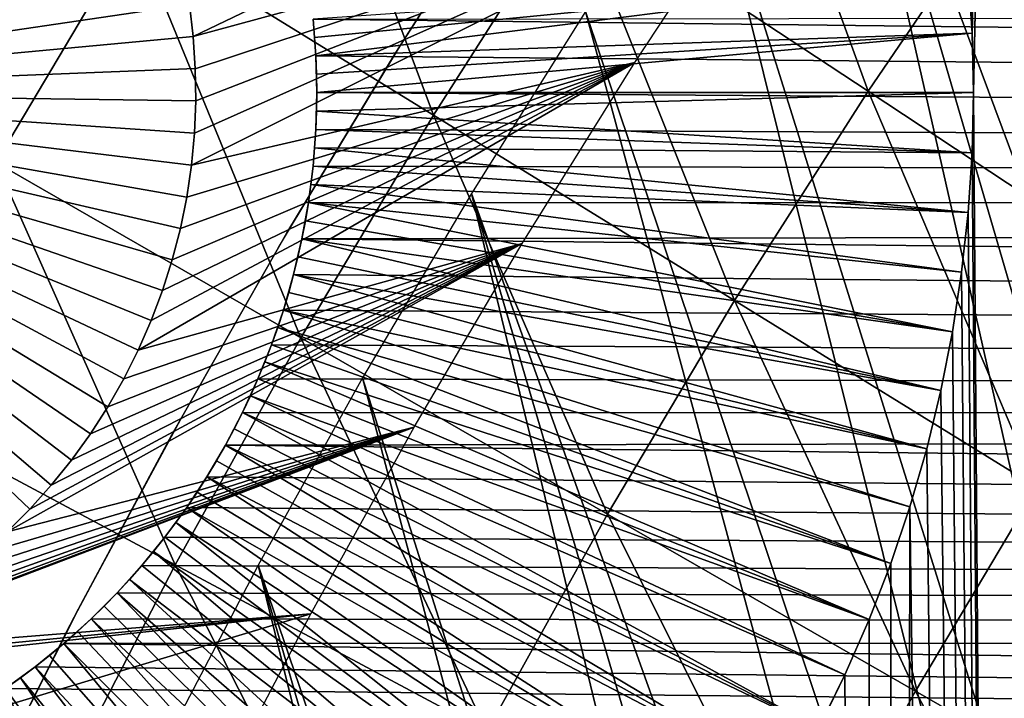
# Model space of a CAD drawing. Header units: millimetres. Extents: x -50 to 50, y -50 to 50.
# Tile 100 of 256: x -21.9 to -19.1, y 11.1 to 13.1. Entities that reach past the tile are written whole.
import ezdxf

# ---------------------------------------------------------------- set-up
doc = ezdxf.new("R2010")
doc.units = ezdxf.units.MM
doc.header["$LTSCALE"] = 65.185185
for name, color, linetype in [('1', 7, 'CONTINUOUS'), ('16', 7, 'CONTINUOUS'), ('17', 7, 'CONTINUOUS'), ('2', 7, 'CONTINUOUS'), ('36', 7, 'CONTINUOUS'), ('46', 7, 'CONTINUOUS'), ('48', 7, 'CONTINUOUS'), ('49', 7, 'CONTINUOUS'), ('75', 7, 'CONTINUOUS'), ('76', 7, 'CONTINUOUS'), ('8', 7, 'CONTINUOUS'), ('9', 7, 'CONTINUOUS')]:
    doc.layers.add(name, color=color, linetype=linetype)

msp = doc.modelspace()

# ---------------------------------------------------------------- linework, layer by layer
at = {"layer": '1', "color": 7, "linetype": 'Continuous', "true_color": 0xf5f5f5}
for points in [[(26.4373, 12.5152), (-21.0908, 13.0624), (26.1389, 13.127), (26.4373, 12.5152)], [(-21.0827, 12.9565), (-21.0908, 13.0624), (26.4373, 12.5152), (-21.0827, 12.9565)], [(-21.08, 12.85), (-21.0827, 12.9565), (26.4373, 12.5152), (-21.08, 12.85)], [(-21.0827, 12.7435), (-21.08, 12.85), (26.4373, 12.5152), (-21.0827, 12.7435)], [(-21.0908, 12.6376), (-21.0827, 12.7435), (26.4373, 12.5152), (-21.0908, 12.6376)], [(-21.1042, 12.532), (-21.0908, 12.6376), (26.4373, 12.5152), (-21.1042, 12.532)], [(-21.123, 12.4273), (-21.1042, 12.532), (26.4373, 12.5152), (-21.123, 12.4273)], [(26.7214, 11.8967), (-21.123, 12.4273), (26.4373, 12.5152), (26.7214, 11.8967)], [(-21.147, 12.3236), (-21.123, 12.4273), (26.7214, 11.8967), (-21.147, 12.3236)], [(-21.1763, 12.2214), (-21.147, 12.3236), (26.7214, 11.8967), (-21.1763, 12.2214)], [(-21.2107, 12.1206), (-21.1763, 12.2214), (26.7214, 11.8967), (-21.2107, 12.1206)], [(-21.2502, 12.0219), (-21.2107, 12.1206), (26.7214, 11.8967), (-21.2502, 12.0219)], [(-21.2946, 11.9252), (-21.2502, 12.0219), (26.7214, 11.8967), (-21.2946, 11.9252)], [(-21.3439, 11.8309), (-21.2946, 11.9252), (26.7214, 11.8967), (-21.3439, 11.8309)], [(26.991, 11.2716), (-21.3439, 11.8309), (26.7214, 11.8967), (26.991, 11.2716)], [(-21.3978, 11.7392), (-21.3439, 11.8309), (26.991, 11.2716), (-21.3978, 11.7392)], [(-21.4564, 11.6503), (-21.3978, 11.7392), (26.991, 11.2716), (-21.4564, 11.6503)], [(-21.5194, 11.5646), (-21.4564, 11.6503), (26.991, 11.2716), (-21.5194, 11.5646)], [(-21.5866, 11.4821), (-21.5194, 11.5646), (26.991, 11.2716), (-21.5866, 11.4821)], [(-21.6579, 11.4032), (-21.5866, 11.4821), (26.991, 11.2716), (-21.6579, 11.4032)], [(-21.7332, 11.3279), (-21.6579, 11.4032), (26.991, 11.2716), (-21.7332, 11.3279)], [(-21.8121, 11.2566), (-21.7332, 11.3279), (26.991, 11.2716), (-21.8121, 11.2566)], [(-21.8946, 11.1894), (-21.8121, 11.2566), (27.2459, 10.6406), (-21.8946, 11.1894)], [(27.2459, 10.6406), (-21.8121, 11.2566), (26.991, 11.2716), (27.2459, 10.6406)], [(-21.9804, 11.1264), (-21.8946, 11.1894), (27.2459, 10.6406), (-21.9804, 11.1264)], [(-22.0692, 11.0679), (-21.9804, 11.1264), (27.2459, 10.6406), (-22.0692, 11.0679)]]:
    msp.add_3dface(points, dxfattribs=at)
at = {"layer": '16', "color": 7, "linetype": 'Continuous', "true_color": 0xf5f5f5}
for points in [[(-19.1838, 12.6764, 4.3), (-19.18, 12.85, 4.3), (-21.0807, 12.7969, 2.4), (-19.1838, 12.6764, 4.3)], [(-19.18, 12.85, 4.3), (-21.08, 12.85, 2.4), (-21.0807, 12.7969, 2.4), (-19.18, 12.85, 4.3)], [(-19.1838, 12.6764, 4.3), (-21.0807, 12.7969, 2.4), (-21.0827, 12.7437, 2.4), (-19.1838, 12.6764, 4.3)], [(-19.1838, 12.6764, 4.3), (-21.0827, 12.7437, 2.4), (-21.0861, 12.6907, 2.4), (-19.1838, 12.6764, 4.3)], [(-19.1951, 12.5033, 4.3), (-21.0861, 12.6907, 2.4), (-21.0908, 12.6377, 2.4), (-19.1951, 12.5033, 4.3)], [(-19.1951, 12.5033, 4.3), (-19.1838, 12.6764, 4.3), (-21.0861, 12.6907, 2.4), (-19.1951, 12.5033, 4.3)], [(-19.1951, 12.5033, 4.3), (-21.0908, 12.6377, 2.4), (-21.0968, 12.5848, 2.4), (-19.1951, 12.5033, 4.3)], [(-19.2139, 12.3304, 4.3), (-21.0968, 12.5848, 2.4), (-21.1042, 12.5321, 2.4), (-19.2139, 12.3304, 4.3)], [(-19.2139, 12.3304, 4.3), (-19.1951, 12.5033, 4.3), (-21.0968, 12.5848, 2.4), (-19.2139, 12.3304, 4.3)], [(-19.2402, 12.1587, 4.3), (-21.1042, 12.5321, 2.4), (-21.1129, 12.4796, 2.4), (-19.2402, 12.1587, 4.3)], [(-19.2402, 12.1587, 4.3), (-19.2139, 12.3304, 4.3), (-21.1042, 12.5321, 2.4), (-19.2402, 12.1587, 4.3)], [(-19.2402, 12.1587, 4.3), (-21.1129, 12.4796, 2.4), (-21.123, 12.4274, 2.4), (-19.2402, 12.1587, 4.3)], [(-19.2739, 11.9882, 4.3), (-21.123, 12.4274, 2.4), (-21.1343, 12.3754, 2.4), (-19.2739, 11.9882, 4.3)], [(-19.2739, 11.9882, 4.3), (-19.2402, 12.1587, 4.3), (-21.123, 12.4274, 2.4), (-19.2739, 11.9882, 4.3)], [(-19.2739, 11.9882, 4.3), (-21.1343, 12.3754, 2.4), (-21.147, 12.3237, 2.4), (-19.2739, 11.9882, 4.3)], [(-19.3151, 11.8194, 4.3), (-21.147, 12.3237, 2.4), (-21.161, 12.2724, 2.4), (-19.3151, 11.8194, 4.3)], [(-19.3151, 11.8194, 4.3), (-19.2739, 11.9882, 4.3), (-21.147, 12.3237, 2.4), (-19.3151, 11.8194, 4.3)], [(-19.3151, 11.8194, 4.3), (-21.161, 12.2724, 2.4), (-21.1763, 12.2214, 2.4), (-19.3151, 11.8194, 4.3)], [(-19.3635, 11.6525, 4.3), (-21.1763, 12.2214, 2.4), (-21.1929, 12.1709, 2.4), (-19.3635, 11.6525, 4.3)], [(-19.3635, 11.6525, 4.3), (-19.3151, 11.8194, 4.3), (-21.1763, 12.2214, 2.4), (-19.3635, 11.6525, 4.3)], [(-19.4191, 11.4878, 4.3), (-21.1929, 12.1709, 2.4), (-21.2107, 12.1207, 2.4), (-19.4191, 11.4878, 4.3)], [(-19.4191, 11.4878, 4.3), (-19.3635, 11.6525, 4.3), (-21.1929, 12.1709, 2.4), (-19.4191, 11.4878, 4.3)], [(-19.4191, 11.4878, 4.3), (-21.2107, 12.1207, 2.4), (-21.2298, 12.0711, 2.4), (-19.4191, 11.4878, 4.3)], [(-19.4818, 11.3258, 4.3), (-21.2298, 12.0711, 2.4), (-21.2502, 12.0219, 2.4), (-19.4818, 11.3258, 4.3)], [(-19.4818, 11.3258, 4.3), (-19.4191, 11.4878, 4.3), (-21.2298, 12.0711, 2.4), (-19.4818, 11.3258, 4.3)], [(-19.4818, 11.3258, 4.3), (-21.2502, 12.0219, 2.4), (-21.2718, 11.9733, 2.4), (-19.4818, 11.3258, 4.3)], [(-19.5515, 11.1666, 4.3), (-21.2718, 11.9733, 2.4), (-21.2946, 11.9252, 2.4), (-19.5515, 11.1666, 4.3)], [(-19.5515, 11.1666, 4.3), (-19.4818, 11.3258, 4.3), (-21.2718, 11.9733, 2.4), (-19.5515, 11.1666, 4.3)], [(-19.628, 11.0107, 4.3), (-21.2946, 11.9252, 2.4), (-21.3186, 11.8778, 2.4), (-19.628, 11.0107, 4.3)], [(-19.628, 11.0107, 4.3), (-19.5515, 11.1666, 4.3), (-21.2946, 11.9252, 2.4), (-19.628, 11.0107, 4.3)], [(-19.628, 11.0107, 4.3), (-21.3186, 11.8778, 2.4), (-21.3438, 11.8309, 2.4), (-19.628, 11.0107, 4.3)], [(-19.7112, 10.8581, 4.3), (-21.3438, 11.8309, 2.4), (-21.3702, 11.7847, 2.4), (-19.7112, 10.8581, 4.3)], [(-19.7112, 10.8581, 4.3), (-19.628, 11.0107, 4.3), (-21.3438, 11.8309, 2.4), (-19.7112, 10.8581, 4.3)], [(-19.7112, 10.8581, 4.3), (-21.3702, 11.7847, 2.4), (-21.3978, 11.7392, 2.4), (-19.7112, 10.8581, 4.3)], [(-19.801, 10.7093, 4.3), (-21.3978, 11.7392, 2.4), (-21.4265, 11.6944, 2.4), (-19.801, 10.7093, 4.3)], [(-19.801, 10.7093, 4.3), (-19.7112, 10.8581, 4.3), (-21.3978, 11.7392, 2.4), (-19.801, 10.7093, 4.3)], [(-19.801, 10.7093, 4.3), (-21.4265, 11.6944, 2.4), (-21.4564, 11.6504, 2.4), (-19.801, 10.7093, 4.3)], [(-19.8972, 10.5646, 4.3), (-21.4564, 11.6504, 2.4), (-21.4873, 11.6071, 2.4), (-19.8972, 10.5646, 4.3)], [(-19.8972, 10.5646, 4.3), (-19.801, 10.7093, 4.3), (-21.4564, 11.6504, 2.4), (-19.8972, 10.5646, 4.3)], [(-19.9995, 10.4242, 4.3), (-21.4873, 11.6071, 2.4), (-21.5193, 11.5646, 2.4), (-19.9995, 10.4242, 4.3)], [(-19.9995, 10.4242, 4.3), (-19.8972, 10.5646, 4.3), (-21.4873, 11.6071, 2.4), (-19.9995, 10.4242, 4.3)], [(-19.9995, 10.4242, 4.3), (-21.5193, 11.5646, 2.4), (-21.5524, 11.523, 2.4), (-19.9995, 10.4242, 4.3)], [(-20.1079, 10.2884, 4.3), (-21.5524, 11.523, 2.4), (-21.5866, 11.4822, 2.4), (-20.1079, 10.2884, 4.3)], [(-20.1079, 10.2884, 4.3), (-19.9995, 10.4242, 4.3), (-21.5524, 11.523, 2.4), (-20.1079, 10.2884, 4.3)], [(-20.1079, 10.2884, 4.3), (-21.5866, 11.4822, 2.4), (-21.6217, 11.4422, 2.4), (-20.1079, 10.2884, 4.3)], [(-20.222, 10.1573, 4.3), (-21.6217, 11.4422, 2.4), (-21.6579, 11.4032, 2.4), (-20.222, 10.1573, 4.3)], [(-20.222, 10.1573, 4.3), (-20.1079, 10.2884, 4.3), (-21.6217, 11.4422, 2.4), (-20.222, 10.1573, 4.3)], [(-20.3417, 10.0314, 4.3), (-21.6579, 11.4032, 2.4), (-21.695, 11.3651, 2.4), (-20.3417, 10.0314, 4.3)], [(-20.3417, 10.0314, 4.3), (-20.222, 10.1573, 4.3), (-21.6579, 11.4032, 2.4), (-20.3417, 10.0314, 4.3)], [(-20.3417, 10.0314, 4.3), (-21.695, 11.3651, 2.4), (-21.7331, 11.328, 2.4), (-20.3417, 10.0314, 4.3)], [(-20.4668, 9.9108, 4.3), (-21.7331, 11.328, 2.4), (-21.7721, 11.2918, 2.4), (-20.4668, 9.9108, 4.3)], [(-20.4668, 9.9108, 4.3), (-20.3417, 10.0314, 4.3), (-21.7331, 11.328, 2.4), (-20.4668, 9.9108, 4.3)], [(-20.4668, 9.9108, 4.3), (-21.7721, 11.2918, 2.4), (-21.8121, 11.2567, 2.4), (-20.4668, 9.9108, 4.3)], [(-20.5971, 9.7958, 4.3), (-21.8121, 11.2567, 2.4), (-21.8529, 11.2225, 2.4), (-20.5971, 9.7958, 4.3)], [(-20.5971, 9.7958, 4.3), (-20.4668, 9.9108, 4.3), (-21.8121, 11.2567, 2.4), (-20.5971, 9.7958, 4.3)], [(-20.5971, 9.7958, 4.3), (-21.8529, 11.2225, 2.4), (-21.8945, 11.1894, 2.4), (-20.5971, 9.7958, 4.3)], [(-20.7321, 9.6865, 4.3), (-21.8945, 11.1894, 2.4), (-21.937, 11.1574, 2.4), (-20.7321, 9.6865, 4.3)], [(-20.7321, 9.6865, 4.3), (-20.5971, 9.7958, 4.3), (-21.8945, 11.1894, 2.4), (-20.7321, 9.6865, 4.3)], [(-20.8719, 9.5831, 4.3), (-21.937, 11.1574, 2.4), (-21.9803, 11.1264, 2.4), (-20.8719, 9.5831, 4.3)], [(-20.8719, 9.5831, 4.3), (-20.7321, 9.6865, 4.3), (-21.937, 11.1574, 2.4), (-20.8719, 9.5831, 4.3)], [(-20.8719, 9.5831, 4.3), (-21.9803, 11.1264, 2.4), (-22.0243, 11.0966, 2.4), (-20.8719, 9.5831, 4.3)]]:
    msp.add_3dface(points, dxfattribs=at)
at = {"layer": '17', "color": 7, "linetype": 'Continuous', "true_color": 0xf5f5f5}
for points in [[(-19.1948, 13.1942, 4.3), (-21.0908, 13.0623, 2.4), (-21.0861, 13.0093, 2.4), (-19.1948, 13.1942, 4.3)], [(-19.1948, 13.1942, 4.3), (-21.0861, 13.0093, 2.4), (-21.0827, 12.9563, 2.4), (-19.1948, 13.1942, 4.3)], [(-19.1837, 13.0223, 4.3), (-19.1948, 13.1942, 4.3), (-21.0827, 12.9563, 2.4), (-19.1837, 13.0223, 4.3)], [(-19.1837, 13.0223, 4.3), (-21.0827, 12.9563, 2.4), (-21.0807, 12.9031, 2.4), (-19.1837, 13.0223, 4.3)], [(-19.1837, 13.0223, 4.3), (-21.0807, 12.9031, 2.4), (-21.08, 12.85, 2.4), (-19.1837, 13.0223, 4.3)], [(-19.18, 12.85, 4.3), (-19.1837, 13.0223, 4.3), (-21.08, 12.85, 2.4), (-19.18, 12.85, 4.3)]]:
    msp.add_3dface(points, dxfattribs=at)
at = {"layer": '2', "color": 7, "linetype": 'Continuous', "true_color": 0xf5f5f5}
for points in [[(-19.4911, 21.8096, 4.3), (-19.1837, 13.0223, 4.3), (-18.9826, 22.2536, 4.3), (-19.4911, 21.8096, 4.3)], [(-19.1837, 13.0223, 4.3), (-19.18, 12.85, 4.3), (-18.9826, 22.2536, 4.3), (-19.1837, 13.0223, 4.3)], [(-18.9826, 22.2536, 4.3), (-19.18, 12.85, 4.3), (-18.9088, -22.3164, 4.3), (-18.9826, 22.2536, 4.3)], [(-19.1948, 13.1942, 4.3), (-19.1837, 13.0223, 4.3), (-19.4911, 21.8096, 4.3), (-19.1948, 13.1942, 4.3)], [(-19.18, 12.85, 4.3), (-19.1838, 12.6764, 4.3), (-18.9088, -22.3164, 4.3), (-19.18, 12.85, 4.3)], [(-19.1838, 12.6764, 4.3), (-19.1951, 12.5033, 4.3), (-18.9088, -22.3164, 4.3), (-19.1838, 12.6764, 4.3)], [(-19.1951, 12.5033, 4.3), (-19.2139, 12.3304, 4.3), (-18.9088, -22.3164, 4.3), (-19.1951, 12.5033, 4.3)], [(-19.2139, 12.3304, 4.3), (-19.2402, 12.1587, 4.3), (-18.9088, -22.3164, 4.3), (-19.2139, 12.3304, 4.3)], [(-19.2402, 12.1587, 4.3), (-19.2739, 11.9882, 4.3), (-18.9088, -22.3164, 4.3), (-19.2402, 12.1587, 4.3)], [(-19.2739, 11.9882, 4.3), (-19.3151, 11.8194, 4.3), (-18.9088, -22.3164, 4.3), (-19.2739, 11.9882, 4.3)], [(-19.3151, 11.8194, 4.3), (-19.3635, 11.6525, 4.3), (-18.9088, -22.3164, 4.3), (-19.3151, 11.8194, 4.3)], [(-19.3635, 11.6525, 4.3), (-19.4191, 11.4878, 4.3), (-19.4188, -21.874, 4.3), (-19.3635, 11.6525, 4.3)], [(-18.9088, -22.3164, 4.3), (-19.3635, 11.6525, 4.3), (-19.4188, -21.874, 4.3), (-18.9088, -22.3164, 4.3)], [(-19.4191, 11.4878, 4.3), (-19.4818, 11.3258, 4.3), (-19.4188, -21.874, 4.3), (-19.4191, 11.4878, 4.3)], [(-19.4818, 11.3258, 4.3), (-19.5515, 11.1666, 4.3), (-19.4188, -21.874, 4.3), (-19.4818, 11.3258, 4.3)], [(-19.5515, 11.1666, 4.3), (-19.628, 11.0107, 4.3), (-19.4188, -21.874, 4.3), (-19.5515, 11.1666, 4.3)]]:
    msp.add_3dface(points, dxfattribs=at)
at = {"layer": '36', "color": 15, "linetype": 'Continuous', "true_color": 0xaf503c}
for points in [[(-20.3388, 13.4178, -13.4894), (-19.9161, 14.0377, -13.4894), (-19.4848, 12.8544, -13.8311), (-20.3388, 13.4178, -13.4894)], [(-19.4848, 12.8544, -13.8311), (-19.9161, 14.0377, -13.4894), (-19.0798, 13.4483, -13.8311), (-19.4848, 12.8544, -13.8311)], [(-21.609, 13.3194, -13.133), (-21.1887, 13.9785, -13.133), (-20.7423, 12.7852, -13.4894), (-21.609, 13.3194, -13.133)], [(-20.7423, 12.7852, -13.4894), (-21.1887, 13.9785, -13.133), (-20.3388, 13.4178, -13.4894), (-20.7423, 12.7852, -13.4894)], [(-22.0089, 12.6477, -13.133), (-22.4713, 13.8509, -12.7621), (-21.609, 13.3194, -13.133), (-22.0089, 12.6477, -13.133)], [(-19.4848, 12.8544, -13.8311), (-19.0798, 13.4483, -13.8311), (-18.6268, 12.2884, -14.1581), (-19.4848, 12.8544, -13.8311)], [(-20.7423, 12.7852, -13.4894), (-20.3388, 13.4178, -13.4894), (-19.8713, 12.2484, -13.8311), (-20.7423, 12.7852, -13.4894)], [(-19.8713, 12.2484, -13.8311), (-20.3388, 13.4178, -13.4894), (-19.4848, 12.8544, -13.8311), (-19.8713, 12.2484, -13.8311)], [(-22.0089, 12.6477, -13.133), (-21.609, 13.3194, -13.133), (-21.1261, 12.1405, -13.4894), (-22.0089, 12.6477, -13.133)], [(-21.1261, 12.1405, -13.4894), (-21.609, 13.3194, -13.133), (-20.7423, 12.7852, -13.4894), (-21.1261, 12.1405, -13.4894)], [(-19.8713, 12.2484, -13.8311), (-19.4848, 12.8544, -13.8311), (-18.9963, 11.7091, -14.1581), (-19.8713, 12.2484, -13.8311)], [(-18.9963, 11.7091, -14.1581), (-19.4848, 12.8544, -13.8311), (-18.6268, 12.2884, -14.1581), (-18.9963, 11.7091, -14.1581)], [(-21.1261, 12.1405, -13.4894), (-20.7423, 12.7852, -13.4894), (-20.239, 11.6307, -13.8311), (-21.1261, 12.1405, -13.4894)], [(-20.239, 11.6307, -13.8311), (-20.7423, 12.7852, -13.4894), (-19.8713, 12.2484, -13.8311), (-20.239, 11.6307, -13.8311)], [(-22.3879, 11.964, -13.133), (-22.0089, 12.6477, -13.133), (-21.4899, 11.4842, -13.4894), (-22.3879, 11.964, -13.133)], [(-21.4899, 11.4842, -13.4894), (-22.0089, 12.6477, -13.133), (-21.1261, 12.1405, -13.4894), (-21.4899, 11.4842, -13.4894)], [(-20.239, 11.6307, -13.8311), (-19.8713, 12.2484, -13.8311), (-19.3478, 11.1186, -14.1581), (-20.239, 11.6307, -13.8311)], [(-19.3478, 11.1186, -14.1581), (-19.8713, 12.2484, -13.8311), (-18.9963, 11.7091, -14.1581), (-19.3478, 11.1186, -14.1581)], [(-21.4899, 11.4842, -13.4894), (-21.1261, 12.1405, -13.4894), (-20.5875, 11.002, -13.8311), (-21.4899, 11.4842, -13.4894)], [(-20.5875, 11.002, -13.8311), (-21.1261, 12.1405, -13.4894), (-20.239, 11.6307, -13.8311), (-20.5875, 11.002, -13.8311)], [(-22.7456, 11.269, -13.133), (-22.3879, 11.964, -13.133), (-21.8333, 10.8171, -13.4894), (-22.7456, 11.269, -13.133)], [(-21.8333, 10.8171, -13.4894), (-22.3879, 11.964, -13.133), (-21.4899, 11.4842, -13.4894), (-21.8333, 10.8171, -13.4894)], [(-19.3478, 11.1186, -14.1581), (-18.9963, 11.7091, -14.1581), (-18.4525, 10.6042, -14.4704), (-19.3478, 11.1186, -14.1581)], [(-20.5875, 11.002, -13.8311), (-20.239, 11.6307, -13.8311), (-19.6809, 10.5176, -14.1581), (-20.5875, 11.002, -13.8311)], [(-19.6809, 10.5176, -14.1581), (-20.239, 11.6307, -13.8311), (-19.3478, 11.1186, -14.1581), (-19.6809, 10.5176, -14.1581)], [(-21.8333, 10.8171, -13.4894), (-21.4899, 11.4842, -13.4894), (-20.9165, 10.3629, -13.8311), (-21.8333, 10.8171, -13.4894)], [(-20.9165, 10.3629, -13.8311), (-21.4899, 11.4842, -13.4894), (-20.5875, 11.002, -13.8311), (-20.9165, 10.3629, -13.8311)], [(-22.156, 10.1397, -13.4894), (-22.7456, 11.269, -13.133), (-21.8333, 10.8171, -13.4894), (-22.156, 10.1397, -13.4894)], [(-19.6809, 10.5176, -14.1581), (-19.3478, 11.1186, -14.1581), (-18.7703, 10.031, -14.4704), (-19.6809, 10.5176, -14.1581)], [(-18.7703, 10.031, -14.4704), (-19.3478, 11.1186, -14.1581), (-18.4525, 10.6042, -14.4704), (-18.7703, 10.031, -14.4704)]]:
    msp.add_3dface(points, dxfattribs=at)
at = {"layer": '46', "color": 15, "linetype": 'Continuous', "true_color": 0xaf503c}
for points in [[(-21.4375, 13.0123), (-19.4668, 13.9576), (-21.4487, 13.1048), (-21.4375, 13.0123)], [(-19.8197, 13.4518), (-19.4668, 13.9576), (-21.4375, 13.0123), (-19.8197, 13.4518)], [(-20.1594, 12.9371), (-19.8197, 13.4518), (-21.4426, 12.6403), (-20.1594, 12.9371)], [(-21.4426, 12.6403), (-19.8197, 13.4518), (-21.4339, 12.7331), (-21.4426, 12.6403)], [(-21.4314, 12.9193), (-19.8197, 13.4518), (-21.4375, 13.0123), (-21.4314, 12.9193)], [(-21.4339, 12.7331), (-19.8197, 13.4518), (-21.4302, 12.8262), (-21.4339, 12.7331)], [(-21.4302, 12.8262), (-19.8197, 13.4518), (-21.4314, 12.9193), (-21.4302, 12.8262)], [(-20.4858, 12.4138), (-20.1594, 12.9371), (-21.5964, 12.1052), (-20.4858, 12.4138)], [(-21.5964, 12.1052), (-20.1594, 12.9371), (-21.559, 12.1906), (-21.5964, 12.1052)], [(-21.559, 12.1906), (-20.1594, 12.9371), (-21.5262, 12.2778), (-21.559, 12.1906)], [(-21.5262, 12.2778), (-20.1594, 12.9371), (-21.4981, 12.3666), (-21.5262, 12.2778)], [(-21.4981, 12.3666), (-20.1594, 12.9371), (-21.4747, 12.4569), (-21.4981, 12.3666)], [(-21.4747, 12.4569), (-20.1594, 12.9371), (-21.4562, 12.5482), (-21.4747, 12.4569)], [(-21.4562, 12.5482), (-20.1594, 12.9371), (-21.4426, 12.6403), (-21.4562, 12.5482)], [(-20.7986, 11.8823), (-20.4858, 12.4138), (-21.9763, 11.5797), (-20.7986, 11.8823)], [(-21.9763, 11.5797), (-20.4858, 12.4138), (-21.9104, 11.6456), (-21.9763, 11.5797)], [(-21.9104, 11.6456), (-20.4858, 12.4138), (-21.8481, 11.7148), (-21.9104, 11.6456)], [(-21.8481, 11.7148), (-20.4858, 12.4138), (-21.7896, 11.7874), (-21.8481, 11.7148)], [(-21.7896, 11.7874), (-20.4858, 12.4138), (-21.735, 11.8628), (-21.7896, 11.7874)], [(-21.735, 11.8628), (-20.4858, 12.4138), (-21.6845, 11.9411), (-21.735, 11.8628)], [(-21.6845, 11.9411), (-20.4858, 12.4138), (-21.6383, 12.022), (-21.6845, 11.9411)], [(-21.6383, 12.022), (-20.4858, 12.4138), (-21.5964, 12.1052), (-21.6383, 12.022)], [(-21.0976, 11.3429), (-20.7986, 11.8823), (-22.5216, 11.2286), (-21.0976, 11.3429)], [(-22.5216, 11.2286), (-20.7986, 11.8823), (-22.4362, 11.2659), (-22.5216, 11.2286)], [(-22.4362, 11.2659), (-20.7986, 11.8823), (-22.3529, 11.3078), (-22.4362, 11.2659)], [(-22.3529, 11.3078), (-20.7986, 11.8823), (-22.2721, 11.354), (-22.3529, 11.3078)], [(-22.2721, 11.354), (-20.7986, 11.8823), (-22.1937, 11.4044), (-22.2721, 11.354)], [(-22.1937, 11.4044), (-20.7986, 11.8823), (-22.1182, 11.459), (-22.1937, 11.4044)], [(-22.1182, 11.459), (-20.7986, 11.8823), (-22.0456, 11.5174), (-22.1182, 11.459)], [(-22.0456, 11.5174), (-20.7986, 11.8823), (-21.9763, 11.5797), (-22.0456, 11.5174)], [(-21.0976, 11.3429), (-29.7453, 8.7417), (-21.3826, 10.796), (-21.0976, 11.3429)], [(-29.7453, 8.7417), (-21.0976, 11.3429), (-22.6976, 11.1678), (-29.7453, 8.7417)], [(-22.6976, 11.1678), (-21.0976, 11.3429), (-22.6087, 11.1959), (-22.6976, 11.1678)], [(-22.6087, 11.1959), (-21.0976, 11.3429), (-22.5216, 11.2286), (-22.6087, 11.1959)]]:
    msp.add_3dface(points, dxfattribs=at)
at = {"layer": '48', "color": 15, "linetype": 'Continuous', "true_color": 0xaf503c}
for points in [[(-20.8441, 12.9769, -3), (-20.5338, 13.4625, -8.9), (-20.5087, 13.5007, -3), (-20.8441, 12.9769, -3)], [(-20.8691, 12.9367, -8.9), (-20.5338, 13.4625, -8.9), (-20.8441, 12.9769, -3), (-20.8691, 12.9367, -8.9)], [(-21.1661, 12.4447, -3), (-20.8691, 12.9367, -8.9), (-20.8441, 12.9769, -3), (-21.1661, 12.4447, -3)], [(-21.1909, 12.4025, -8.9), (-20.8691, 12.9367, -8.9), (-21.1661, 12.4447, -3), (-21.1909, 12.4025, -8.9)], [(-21.4745, 11.9046, -3), (-21.1909, 12.4025, -8.9), (-21.1661, 12.4447, -3), (-21.4745, 11.9046, -3)], [(-21.499, 11.8603, -8.9), (-21.1909, 12.4025, -8.9), (-21.4745, 11.9046, -3), (-21.499, 11.8603, -8.9)], [(-21.7691, 11.3569, -3), (-21.499, 11.8603, -8.9), (-21.4745, 11.9046, -3), (-21.7691, 11.3569, -3)], [(-21.7932, 11.3105, -8.9), (-21.499, 11.8603, -8.9), (-21.7691, 11.3569, -3), (-21.7932, 11.3105, -8.9)], [(-22.0498, 10.8018, -3), (-21.7932, 11.3105, -8.9), (-21.7691, 11.3569, -3), (-22.0498, 10.8018, -3)], [(-22.0734, 10.7534, -8.9), (-21.7932, 11.3105, -8.9), (-22.0498, 10.8018, -3), (-22.0734, 10.7534, -8.9)]]:
    msp.add_3dface(points, dxfattribs=at)
at = {"layer": '49', "color": 15, "linetype": 'Continuous', "true_color": 0xaf503c}
for points in [[(-19.2355, 14.608, -9.3), (-17.5126, 9.7082, -9.3), (-18.854, 15.0971, -9.3), (-19.2355, 14.608, -9.3)], [(-19.6042, 14.1093, -9.3), (-17.7779, 9.2134, -9.3), (-19.2355, 14.608, -9.3), (-19.6042, 14.1093, -9.3)], [(-17.7779, 9.2134, -9.3), (-17.5126, 9.7082, -9.3), (-19.2355, 14.608, -9.3), (-17.7779, 9.2134, -9.3)], [(-19.96, 13.6013, -9.3), (-18.2664, 8.2022, -9.3), (-19.6042, 14.1093, -9.3), (-19.96, 13.6013, -9.3)], [(-18.2664, 8.2022, -9.3), (-18.0292, 8.7112, -9.3), (-19.6042, 14.1093, -9.3), (-18.2664, 8.2022, -9.3)], [(-18.0292, 8.7112, -9.3), (-17.7779, 9.2134, -9.3), (-19.6042, 14.1093, -9.3), (-18.0292, 8.7112, -9.3)], [(-20.3026, 13.0843, -9.3), (-18.4891, 7.6868, -9.3), (-19.96, 13.6013, -9.3), (-20.3026, 13.0843, -9.3)], [(-18.4891, 7.6868, -9.3), (-18.2664, 8.2022, -9.3), (-19.96, 13.6013, -9.3), (-18.4891, 7.6868, -9.3)], [(-20.6318, 12.5587, -9.3), (-18.6974, 7.1652, -9.3), (-20.3026, 13.0843, -9.3), (-20.6318, 12.5587, -9.3)], [(-18.6974, 7.1652, -9.3), (-18.4891, 7.6868, -9.3), (-20.3026, 13.0843, -9.3), (-18.6974, 7.1652, -9.3)], [(-20.9475, 12.0248, -9.3), (-19.0696, 6.1057, -9.3), (-20.6318, 12.5587, -9.3), (-20.9475, 12.0248, -9.3)], [(-19.0696, 6.1057, -9.3), (-18.8909, 6.6381, -9.3), (-20.6318, 12.5587, -9.3), (-19.0696, 6.1057, -9.3)], [(-18.8909, 6.6381, -9.3), (-18.6974, 7.1652, -9.3), (-20.6318, 12.5587, -9.3), (-18.8909, 6.6381, -9.3)], [(-21.2493, 11.483, -9.3), (-19.2333, 5.5685, -9.3), (-20.9475, 12.0248, -9.3), (-21.2493, 11.483, -9.3)], [(-19.2333, 5.5685, -9.3), (-19.0696, 6.1057, -9.3), (-20.9475, 12.0248, -9.3), (-19.2333, 5.5685, -9.3)], [(-21.5371, 10.9336, -9.3), (-19.5151, 4.4815, -9.3), (-21.2493, 11.483, -9.3), (-21.5371, 10.9336, -9.3)], [(-19.5151, 4.4815, -9.3), (-19.3818, 5.027, -9.3), (-21.2493, 11.483, -9.3), (-19.5151, 4.4815, -9.3)], [(-19.3818, 5.027, -9.3), (-19.2333, 5.5685, -9.3), (-21.2493, 11.483, -9.3), (-19.3818, 5.027, -9.3)]]:
    msp.add_3dface(points, dxfattribs=at)
at = {"layer": '75', "color": 15, "linetype": 'Continuous', "true_color": 0xaf503c}
for points in [[(-21.9422, 14.0871, -7), (-23.18, 12.85, -8.0515), (-21.8781, 14.0194, -7), (-21.9422, 14.0871, -7)], [(-21.8781, 14.0194, -7), (-23.18, 12.85, -8.0515), (-21.8177, 13.9485, -7), (-21.8781, 14.0194, -7)], [(-21.8177, 13.9485, -7), (-23.18, 12.85, -8.0515), (-21.7612, 13.8744, -7), (-21.8177, 13.9485, -7)], [(-21.7612, 13.8744, -7), (-23.18, 12.85, -8.0515), (-21.7087, 13.7975, -7), (-21.7612, 13.8744, -7)], [(-21.7087, 13.7975, -7), (-23.18, 12.85, -8.0515), (-21.6603, 13.7178, -7), (-21.7087, 13.7975, -7)], [(-21.6603, 13.7178, -7), (-23.18, 12.85, -8.0515), (-21.6163, 13.6357, -7), (-21.6603, 13.7178, -7)], [(-21.6163, 13.6357, -7), (-23.18, 12.85, -8.0515), (-21.5767, 13.5514, -7), (-21.6163, 13.6357, -7)], [(-21.5767, 13.5514, -7), (-23.18, 12.85, -8.0515), (-21.5416, 13.465, -7), (-21.5767, 13.5514, -7)], [(-21.5416, 13.465, -7), (-23.18, 12.85, -8.0515), (-21.5112, 13.377, -7), (-21.5416, 13.465, -7)], [(-21.5112, 13.377, -7), (-23.18, 12.85, -8.0515), (-21.4855, 13.2874, -7), (-21.5112, 13.377, -7)], [(-21.4855, 13.2874, -7), (-23.18, 12.85, -8.0515), (-21.4647, 13.1966, -7), (-21.4855, 13.2874, -7)], [(-21.4647, 13.1966, -7), (-23.18, 12.85, -8.0515), (-21.4487, 13.1048, -7), (-21.4647, 13.1966, -7)], [(-21.4487, 13.1048, -7), (-23.18, 12.85, -8.0515), (-21.4375, 13.0123, -7), (-21.4487, 13.1048, -7)], [(-21.4375, 13.0123, -7), (-23.18, 12.85, -8.0515), (-21.4314, 12.9194, -7), (-21.4375, 13.0123, -7)], [(-21.4314, 12.9194, -7), (-23.18, 12.85, -8.0515), (-21.4302, 12.8262, -7), (-21.4314, 12.9194, -7)], [(-21.7896, 11.7873, -7), (-23.18, 12.85, -8.0515), (-21.8481, 11.7148, -7), (-21.7896, 11.7873, -7)], [(-21.8481, 11.7148, -7), (-23.18, 12.85, -8.0515), (-21.9104, 11.6456, -7), (-21.8481, 11.7148, -7)], [(-21.9104, 11.6456, -7), (-23.18, 12.85, -8.0515), (-21.9763, 11.5797, -7), (-21.9104, 11.6456, -7)], [(-21.4302, 12.8262, -7), (-23.18, 12.85, -8.0515), (-21.4339, 12.7331, -7), (-21.4302, 12.8262, -7)], [(-21.4339, 12.7331, -7), (-23.18, 12.85, -8.0515), (-21.4426, 12.6403, -7), (-21.4339, 12.7331, -7)], [(-21.4426, 12.6403, -7), (-23.18, 12.85, -8.0515), (-21.4562, 12.5482, -7), (-21.4426, 12.6403, -7)], [(-21.4562, 12.5482, -7), (-23.18, 12.85, -8.0515), (-21.4747, 12.4568, -7), (-21.4562, 12.5482, -7)], [(-21.4747, 12.4568, -7), (-23.18, 12.85, -8.0515), (-21.4981, 12.3666, -7), (-21.4747, 12.4568, -7)], [(-21.735, 11.8628, -7), (-23.18, 12.85, -8.0515), (-21.7896, 11.7873, -7), (-21.735, 11.8628, -7)], [(-21.6845, 11.9412, -7), (-23.18, 12.85, -8.0515), (-21.735, 11.8628, -7), (-21.6845, 11.9412, -7)], [(-21.6383, 12.022, -7), (-23.18, 12.85, -8.0515), (-21.6845, 11.9412, -7), (-21.6383, 12.022, -7)], [(-21.5964, 12.1053, -7), (-23.18, 12.85, -8.0515), (-21.6383, 12.022, -7), (-21.5964, 12.1053, -7)], [(-21.559, 12.1906, -7), (-23.18, 12.85, -8.0515), (-21.5964, 12.1053, -7), (-21.559, 12.1906, -7)], [(-21.5262, 12.2778, -7), (-23.18, 12.85, -8.0515), (-21.559, 12.1906, -7), (-21.5262, 12.2778, -7)], [(-21.4981, 12.3666, -7), (-23.18, 12.85, -8.0515), (-21.5262, 12.2778, -7), (-21.4981, 12.3666, -7)]]:
    msp.add_3dface(points, dxfattribs=at)
at = {"layer": '76', "color": 15, "linetype": 'Continuous', "true_color": 0xaf503c}
for points in [[(-21.4375, 13.0123), (-21.4487, 13.1048), (-21.4375, 13.0123, -7), (-21.4375, 13.0123)], [(-21.4487, 13.1048), (-21.4487, 13.1048, -7), (-21.4375, 13.0123, -7), (-21.4487, 13.1048)], [(-21.4314, 12.9193), (-21.4375, 13.0123), (-21.4314, 12.9194, -7), (-21.4314, 12.9193)], [(-21.4375, 13.0123), (-21.4375, 13.0123, -7), (-21.4314, 12.9194, -7), (-21.4375, 13.0123)], [(-21.4314, 12.9193), (-21.4314, 12.9194, -7), (-21.4302, 12.8262, -7), (-21.4314, 12.9193)], [(-21.4302, 12.8262), (-21.4314, 12.9193), (-21.4302, 12.8262, -7), (-21.4302, 12.8262)], [(-21.4339, 12.7331), (-21.4302, 12.8262), (-21.4339, 12.7331, -7), (-21.4339, 12.7331)], [(-21.4302, 12.8262), (-21.4302, 12.8262, -7), (-21.4339, 12.7331, -7), (-21.4302, 12.8262)], [(-21.4426, 12.6403), (-21.4339, 12.7331), (-21.4426, 12.6403, -7), (-21.4426, 12.6403)], [(-21.4339, 12.7331), (-21.4339, 12.7331, -7), (-21.4426, 12.6403, -7), (-21.4339, 12.7331)], [(-21.4562, 12.5482), (-21.4426, 12.6403), (-21.4562, 12.5482, -7), (-21.4562, 12.5482)], [(-21.4426, 12.6403), (-21.4426, 12.6403, -7), (-21.4562, 12.5482, -7), (-21.4426, 12.6403)], [(-21.4747, 12.4569), (-21.4562, 12.5482), (-21.4747, 12.4568, -7), (-21.4747, 12.4569)], [(-21.4562, 12.5482), (-21.4562, 12.5482, -7), (-21.4747, 12.4568, -7), (-21.4562, 12.5482)], [(-21.4981, 12.3666), (-21.4747, 12.4569), (-21.4981, 12.3666, -7), (-21.4981, 12.3666)], [(-21.4747, 12.4569), (-21.4747, 12.4568, -7), (-21.4981, 12.3666, -7), (-21.4747, 12.4569)], [(-21.4981, 12.3666), (-21.4981, 12.3666, -7), (-21.5262, 12.2778, -7), (-21.4981, 12.3666)], [(-21.5262, 12.2778), (-21.4981, 12.3666), (-21.5262, 12.2778, -7), (-21.5262, 12.2778)], [(-21.559, 12.1906), (-21.5262, 12.2778), (-21.559, 12.1906, -7), (-21.559, 12.1906)], [(-21.5262, 12.2778), (-21.5262, 12.2778, -7), (-21.559, 12.1906, -7), (-21.5262, 12.2778)], [(-21.5964, 12.1052), (-21.559, 12.1906), (-21.5964, 12.1053, -7), (-21.5964, 12.1052)], [(-21.559, 12.1906), (-21.559, 12.1906, -7), (-21.5964, 12.1053, -7), (-21.559, 12.1906)], [(-21.5964, 12.1052), (-21.5964, 12.1053, -7), (-21.6383, 12.022, -7), (-21.5964, 12.1052)], [(-21.6383, 12.022), (-21.5964, 12.1052), (-21.6383, 12.022, -7), (-21.6383, 12.022)], [(-21.6845, 11.9411), (-21.6383, 12.022), (-21.6845, 11.9412, -7), (-21.6845, 11.9411)], [(-21.6383, 12.022), (-21.6383, 12.022, -7), (-21.6845, 11.9412, -7), (-21.6383, 12.022)], [(-21.6845, 11.9411), (-21.6845, 11.9412, -7), (-21.735, 11.8628, -7), (-21.6845, 11.9411)], [(-21.735, 11.8628), (-21.6845, 11.9411), (-21.735, 11.8628, -7), (-21.735, 11.8628)], [(-21.7896, 11.7874), (-21.735, 11.8628), (-21.7896, 11.7873, -7), (-21.7896, 11.7874)], [(-21.735, 11.8628), (-21.735, 11.8628, -7), (-21.7896, 11.7873, -7), (-21.735, 11.8628)], [(-21.8481, 11.7148), (-21.7896, 11.7874), (-21.8481, 11.7148, -7), (-21.8481, 11.7148)], [(-21.7896, 11.7874), (-21.7896, 11.7873, -7), (-21.8481, 11.7148, -7), (-21.7896, 11.7874)], [(-21.9104, 11.6456), (-21.8481, 11.7148), (-21.9104, 11.6456, -7), (-21.9104, 11.6456)], [(-21.8481, 11.7148), (-21.8481, 11.7148, -7), (-21.9104, 11.6456, -7), (-21.8481, 11.7148)], [(-21.9763, 11.5797), (-21.9104, 11.6456), (-21.9763, 11.5797, -7), (-21.9763, 11.5797)], [(-21.9104, 11.6456), (-21.9104, 11.6456, -7), (-21.9763, 11.5797, -7), (-21.9104, 11.6456)]]:
    msp.add_3dface(points, dxfattribs=at)
at = {"layer": '8', "color": 7, "linetype": 'Continuous', "true_color": 0xf5f5f5}
for points in [[(-21.0908, 13.0624), (-21.0827, 12.9565), (-21.0908, 13.0623, 2.4), (-21.0908, 13.0624)], [(-21.0908, 13.0623, 2.4), (-21.0827, 12.9565), (-21.0861, 13.0093, 2.4), (-21.0908, 13.0623, 2.4)], [(-21.0861, 13.0093, 2.4), (-21.0827, 12.9565), (-21.0827, 12.9563, 2.4), (-21.0861, 13.0093, 2.4)], [(-21.0827, 12.9565), (-21.08, 12.85), (-21.0827, 12.9563, 2.4), (-21.0827, 12.9565)], [(-21.0827, 12.9563, 2.4), (-21.08, 12.85), (-21.0807, 12.9031, 2.4), (-21.0827, 12.9563, 2.4)], [(-21.0807, 12.9031, 2.4), (-21.08, 12.85), (-21.08, 12.85, 2.4), (-21.0807, 12.9031, 2.4)]]:
    msp.add_3dface(points, dxfattribs=at)
at = {"layer": '9', "color": 7, "linetype": 'Continuous', "true_color": 0xf5f5f5}
for points in [[(-21.08, 12.85), (-21.0827, 12.7435), (-21.08, 12.85, 2.4), (-21.08, 12.85)], [(-21.08, 12.85, 2.4), (-21.0827, 12.7435), (-21.0807, 12.7969, 2.4), (-21.08, 12.85, 2.4)], [(-21.0807, 12.7969, 2.4), (-21.0827, 12.7435), (-21.0827, 12.7437, 2.4), (-21.0807, 12.7969, 2.4)], [(-21.0827, 12.7435), (-21.0908, 12.6376), (-21.0861, 12.6907, 2.4), (-21.0827, 12.7435)], [(-21.0827, 12.7437, 2.4), (-21.0827, 12.7435), (-21.0861, 12.6907, 2.4), (-21.0827, 12.7437, 2.4)], [(-21.0861, 12.6907, 2.4), (-21.0908, 12.6376), (-21.0908, 12.6377, 2.4), (-21.0861, 12.6907, 2.4)], [(-21.0908, 12.6376), (-21.1042, 12.532), (-21.0968, 12.5848, 2.4), (-21.0908, 12.6376)], [(-21.0908, 12.6377, 2.4), (-21.0908, 12.6376), (-21.0968, 12.5848, 2.4), (-21.0908, 12.6377, 2.4)], [(-21.0968, 12.5848, 2.4), (-21.1042, 12.532), (-21.1042, 12.5321, 2.4), (-21.0968, 12.5848, 2.4)], [(-21.1042, 12.532), (-21.123, 12.4273), (-21.1129, 12.4796, 2.4), (-21.1042, 12.532)], [(-21.1042, 12.5321, 2.4), (-21.1042, 12.532), (-21.1129, 12.4796, 2.4), (-21.1042, 12.5321, 2.4)], [(-21.1129, 12.4796, 2.4), (-21.123, 12.4273), (-21.123, 12.4274, 2.4), (-21.1129, 12.4796, 2.4)], [(-21.123, 12.4273), (-21.147, 12.3236), (-21.1343, 12.3754, 2.4), (-21.123, 12.4273)], [(-21.123, 12.4274, 2.4), (-21.123, 12.4273), (-21.1343, 12.3754, 2.4), (-21.123, 12.4274, 2.4)], [(-21.1343, 12.3754, 2.4), (-21.147, 12.3236), (-21.147, 12.3237, 2.4), (-21.1343, 12.3754, 2.4)], [(-21.147, 12.3236), (-21.1763, 12.2214), (-21.161, 12.2724, 2.4), (-21.147, 12.3236)], [(-21.147, 12.3237, 2.4), (-21.147, 12.3236), (-21.161, 12.2724, 2.4), (-21.147, 12.3237, 2.4)], [(-21.161, 12.2724, 2.4), (-21.1763, 12.2214), (-21.1763, 12.2214, 2.4), (-21.161, 12.2724, 2.4)], [(-21.1763, 12.2214), (-21.2107, 12.1206), (-21.1929, 12.1709, 2.4), (-21.1763, 12.2214)], [(-21.1763, 12.2214, 2.4), (-21.1763, 12.2214), (-21.1929, 12.1709, 2.4), (-21.1763, 12.2214, 2.4)], [(-21.1929, 12.1709, 2.4), (-21.2107, 12.1206), (-21.2107, 12.1207, 2.4), (-21.1929, 12.1709, 2.4)], [(-21.2107, 12.1206), (-21.2502, 12.0219), (-21.2298, 12.0711, 2.4), (-21.2107, 12.1206)], [(-21.2107, 12.1207, 2.4), (-21.2107, 12.1206), (-21.2298, 12.0711, 2.4), (-21.2107, 12.1207, 2.4)], [(-21.2298, 12.0711, 2.4), (-21.2502, 12.0219), (-21.2502, 12.0219, 2.4), (-21.2298, 12.0711, 2.4)], [(-21.2502, 12.0219), (-21.2946, 11.9252), (-21.2718, 11.9733, 2.4), (-21.2502, 12.0219)], [(-21.2502, 12.0219, 2.4), (-21.2502, 12.0219), (-21.2718, 11.9733, 2.4), (-21.2502, 12.0219, 2.4)], [(-21.2718, 11.9733, 2.4), (-21.2946, 11.9252), (-21.2946, 11.9252, 2.4), (-21.2718, 11.9733, 2.4)], [(-21.2946, 11.9252), (-21.3439, 11.8309), (-21.3186, 11.8778, 2.4), (-21.2946, 11.9252)], [(-21.2946, 11.9252, 2.4), (-21.2946, 11.9252), (-21.3186, 11.8778, 2.4), (-21.2946, 11.9252, 2.4)], [(-21.3186, 11.8778, 2.4), (-21.3439, 11.8309), (-21.3438, 11.8309, 2.4), (-21.3186, 11.8778, 2.4)], [(-21.3439, 11.8309), (-21.3978, 11.7392), (-21.3702, 11.7847, 2.4), (-21.3439, 11.8309)], [(-21.3438, 11.8309, 2.4), (-21.3439, 11.8309), (-21.3702, 11.7847, 2.4), (-21.3438, 11.8309, 2.4)], [(-21.3702, 11.7847, 2.4), (-21.3978, 11.7392), (-21.3978, 11.7392, 2.4), (-21.3702, 11.7847, 2.4)], [(-21.3978, 11.7392), (-21.4564, 11.6503), (-21.4265, 11.6944, 2.4), (-21.3978, 11.7392)], [(-21.3978, 11.7392, 2.4), (-21.3978, 11.7392), (-21.4265, 11.6944, 2.4), (-21.3978, 11.7392, 2.4)], [(-21.4265, 11.6944, 2.4), (-21.4564, 11.6503), (-21.4564, 11.6504, 2.4), (-21.4265, 11.6944, 2.4)], [(-21.4564, 11.6503), (-21.5194, 11.5646), (-21.4873, 11.6071, 2.4), (-21.4564, 11.6503)], [(-21.4564, 11.6504, 2.4), (-21.4564, 11.6503), (-21.4873, 11.6071, 2.4), (-21.4564, 11.6504, 2.4)], [(-21.4873, 11.6071, 2.4), (-21.5194, 11.5646), (-21.5193, 11.5646, 2.4), (-21.4873, 11.6071, 2.4)], [(-21.5194, 11.5646), (-21.5866, 11.4821), (-21.5524, 11.523, 2.4), (-21.5194, 11.5646)], [(-21.5193, 11.5646, 2.4), (-21.5194, 11.5646), (-21.5524, 11.523, 2.4), (-21.5193, 11.5646, 2.4)], [(-21.5524, 11.523, 2.4), (-21.5866, 11.4821), (-21.5866, 11.4822, 2.4), (-21.5524, 11.523, 2.4)], [(-21.5866, 11.4822, 2.4), (-21.5866, 11.4821), (-21.6217, 11.4422, 2.4), (-21.5866, 11.4822, 2.4)], [(-21.5866, 11.4821), (-21.6579, 11.4032), (-21.6217, 11.4422, 2.4), (-21.5866, 11.4821)], [(-21.6217, 11.4422, 2.4), (-21.6579, 11.4032), (-21.6579, 11.4032, 2.4), (-21.6217, 11.4422, 2.4)], [(-21.6579, 11.4032), (-21.7332, 11.3279), (-21.695, 11.3651, 2.4), (-21.6579, 11.4032)], [(-21.6579, 11.4032, 2.4), (-21.6579, 11.4032), (-21.695, 11.3651, 2.4), (-21.6579, 11.4032, 2.4)], [(-21.695, 11.3651, 2.4), (-21.7332, 11.3279), (-21.7331, 11.328, 2.4), (-21.695, 11.3651, 2.4)], [(-21.7332, 11.3279), (-21.8121, 11.2566), (-21.7721, 11.2918, 2.4), (-21.7332, 11.3279)], [(-21.7331, 11.328, 2.4), (-21.7332, 11.3279), (-21.7721, 11.2918, 2.4), (-21.7331, 11.328, 2.4)], [(-21.7721, 11.2918, 2.4), (-21.8121, 11.2566), (-21.8121, 11.2567, 2.4), (-21.7721, 11.2918, 2.4)], [(-21.8121, 11.2566), (-21.8946, 11.1894), (-21.8529, 11.2225, 2.4), (-21.8121, 11.2566)], [(-21.8121, 11.2567, 2.4), (-21.8121, 11.2566), (-21.8529, 11.2225, 2.4), (-21.8121, 11.2567, 2.4)], [(-21.8529, 11.2225, 2.4), (-21.8946, 11.1894), (-21.8945, 11.1894, 2.4), (-21.8529, 11.2225, 2.4)], [(-21.8946, 11.1894), (-21.9804, 11.1264), (-21.937, 11.1574, 2.4), (-21.8946, 11.1894)], [(-21.8945, 11.1894, 2.4), (-21.8946, 11.1894), (-21.937, 11.1574, 2.4), (-21.8945, 11.1894, 2.4)], [(-21.937, 11.1574, 2.4), (-21.9804, 11.1264), (-21.9803, 11.1264, 2.4), (-21.937, 11.1574, 2.4)]]:
    msp.add_3dface(points, dxfattribs=at)

doc.saveas('drawing.dxf')
